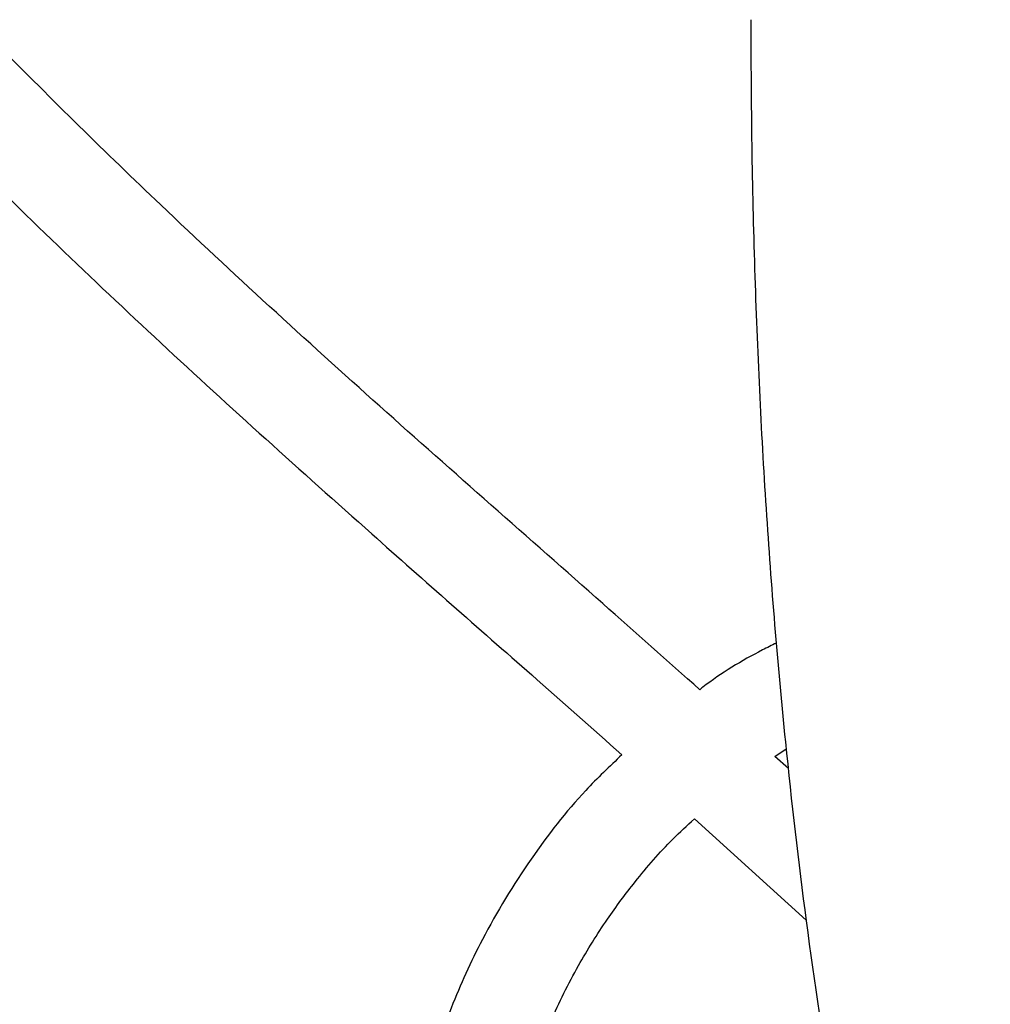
# Model space of a CAD drawing. Header units: inches. Extents: x 0.6 to 33.8, y 0 to 21.7.
# Tile 22 of 210: x 10.502 to 11.128, y 9.052 to 9.687. Entities that reach past the tile are written whole.
import ezdxf

# ---------------------------------------------------------------- set-up
doc = ezdxf.new("R2010")
doc.units = ezdxf.units.IN
doc.header["$MEASUREMENT"] = 0
doc.layers.add('FORMAT', color=7, linetype='Continuous')
doc.styles.add('SLDTEXTSTYLE3', font='TXT', dxfattribs={"width": 0.75})
doc.dimstyles.new('SLDDIMSTYLE0', dxfattribs={"dimtxt": 0.125, "dimasz": 0.13, "dimexe": 0, "dimexo": 0.0625, "dimgap": 0.03125, "dimtad": 0, "dimtih": 1, "dimtoh": 1, "dimdec": 1, "dimlfac": 4, "dimrnd": 1e-09, "dimzin": 12, "dimdsep": 46, "dimtxsty": 'SLDTEXTSTYLE3', "dimsah": 1, "dimcen": 0.09, "dimadec": 0, "dimazin": 3, "dimtfac": 1, "dimtdec": 1, "dimtofl": 0, "dimtmove": 0, "dimatfit": 3, "dimfxl": 1, "dimfrac": 2, "dimtolj": 1, "dimtzin": 12, "dimarcsym": 0})

# ---------------------------------------------------------------- blocks, each defined once
blk = doc.blocks.new('_D_1')
at = {"layer": 'FORMAT'}
for p, q in [((6.14175, 17.34011), (2.54818, 17.34011)), ((2.67318, 17.34011), (2.67318, 11.07473)), ((2.48846, 11.04934), (2.45037, 11.04934)), ((2.45037, 11.04934), (2.45037, 10.85091)), ((2.8579, 11.04934), (2.89599, 11.04934)), ((2.89599, 11.04934), (2.89599, 10.85091)), ((2.45037, 10.85091), (2.48846, 10.85091)), ((2.89599, 10.85091), (2.8579, 10.85091)), ((2.67318, 4.39851), (2.67318, 10.66388)), ((13.15451, 4.39851), (2.54818, 4.39851))]:
    blk.add_line(p, q, dxfattribs=at)
for points in [[(2.67318, 17.34011), (2.65318, 17.21011), (2.69318, 17.21011)], [(2.67318, 4.39851), (2.69318, 4.52851), (2.65318, 4.52851)]]:
    blk.add_solid(points, dxfattribs=at)
at = {"layer": 'FORMAT', "char_height": 0.125, "attachment_point": 1, "style": 'SLDTEXTSTYLE3'}
for s, insert in [('1315', (2.48846, 11.01204)), ('51.8', (2.51155, 10.82502))]:
    blk.add_mtext(s, dxfattribs=dict(at, insert=insert))

msp = doc.modelspace()

# ---------------------------------------------------------------- linework, layer by layer
at = {"color": 7, "linetype": 'Continuous'}
for p, q in [((10.98934, 9.21216), (10.99673, 9.21692)), ((10.9982, 9.2043), (10.98934, 9.21216)), ((10.93747, 9.17181), (11.00957, 9.10652))]:
    msp.add_line(p, q, dxfattribs=at)
for points, knots in [([(10.01582, 10.18341), (10.01934, 10.17772), (10.05404, 10.12175), (10.12086, 10.01688), (10.22239, 9.87289), (10.3364, 9.73578), (10.46046, 9.60467), (10.59279, 9.47799), (10.71771, 9.36557), (10.81761, 9.2779), (10.87135, 9.23033), (10.89075, 9.21316)], [0, 0, 0, 0, 0.015286, 0.150426, 0.285007, 0.418421, 0.557586, 0.696818, 0.836237, 0.940902, 1, 1, 1, 1]), ([(10.94094, 9.25515), (10.92013, 9.27366), (10.85148, 9.33474), (10.73416, 9.43739), (10.60355, 9.55672), (10.48804, 9.66975), (10.38795, 9.7764), (10.29356, 9.88812), (10.20692, 10.00638), (10.15173, 10.08906), (10.12476, 10.13211), (10.12394, 10.13341)], [0, 0, 0, 0, 0.0692652, 0.2285608, 0.3876808, 0.5091688, 0.6304746, 0.7516128, 0.8733052, 0.9961628, 1, 1, 1, 1]), ([(10.97387, 9.68724), (10.97399, 9.66014), (10.97422, 9.60649), (10.97614, 9.52684), (10.9792, 9.44879), (10.9835, 9.37226), (10.98907, 9.29659), (10.99722, 9.20768), (11.00923, 9.10426), (11.02672, 8.98628), (11.04842, 8.86797), (11.07695, 8.73893), (11.1133, 8.60237), (11.1587, 8.45989), (11.20936, 8.32311), (11.26487, 8.191), (11.32483, 8.06235), (11.38365, 7.9462), (11.43986, 7.84114), (11.4924, 7.74639), (11.54678, 7.65073), (11.6027, 7.55364), (11.65979, 7.45471), (11.71729, 7.35408), (11.77437, 7.25187), (11.82638, 7.15532), (11.87283, 7.06505), (11.91363, 6.98165), (11.95196, 6.89833), (11.98762, 6.8148), (12.01728, 6.73873), (12.04259, 6.66732), (12.06478, 6.59809), (12.08658, 6.52016), (12.10338, 6.44724), (12.11551, 6.38158), (12.12381, 6.32532), (12.13011, 6.26624), (12.13395, 6.20436), (12.1347, 6.13966), (12.13213, 6.07209), (12.12693, 6.02631), (12.12428, 6.00293)], [0, 0, 0, 0, 0.0199104, 0.039427, 0.0586047, 0.0774799, 0.09609, 0.1149223, 0.1440897, 0.1743431, 0.2056193, 0.236833, 0.2778082, 0.3181704, 0.3580006, 0.3973995, 0.4363335, 0.4747586, 0.5033346, 0.5317477, 0.56004, 0.5883044, 0.6166065, 0.6450531, 0.6737143, 0.7025959, 0.7256619, 0.748567, 0.7712698, 0.7937259, 0.8161878, 0.8322041, 0.8503492, 0.8705432, 0.8926938, 0.9061951, 0.9202917, 0.9349781, 0.950259, 0.9661542, 0.9827088, 1, 1, 1, 1]), ([(10.99034, 9.28522), (10.98738, 9.28375), (10.97084, 9.27554), (10.95417, 9.26552), (10.94159, 9.25566), (10.94094, 9.25515)], [0, 0, 0, 0, 0.171558, 0.9570597, 1, 1, 1, 1]), ([(10.89075, 9.21316), (10.88282, 9.20565), (10.8612, 9.18516), (10.83056, 9.14534), (10.80168, 9.09811), (10.77949, 9.0494), (10.76354, 9.00088), (10.75242, 8.94815), (10.75095, 8.91146), (10.7502, 8.89264)], [0, 0, 0, 0, 0.09109, 0.24831, 0.417389, 0.552234, 0.694029, 0.843032, 1, 1, 1, 1]), ([(10.8127, 8.89264), (10.81321, 8.90695), (10.8142, 8.9345), (10.82154, 8.97369), (10.83166, 9.00898), (10.84508, 9.0434), (10.86142, 9.076), (10.88005, 9.10596), (10.90039, 9.13321), (10.91908, 9.15499), (10.93279, 9.16752), (10.93747, 9.17181)], [0, 0, 0, 0, 0.136549, 0.262782, 0.379375, 0.486578, 0.614939, 0.726882, 0.822786, 0.939447, 1, 1, 1, 1])]:
    msp.add_open_spline(points, degree=3, knots=knots, dxfattribs=at)

# ---------------------------------------------------------------- dimensions: what is measured, and where the dimension line sits
at = {"layer": 'FORMAT'}
dim = msp.add_linear_dim(base=(2.67318, 17.34011), p1=(13.20451, 4.39851), p2=(6.19175, 17.34011), angle=90, dimstyle='SLDDIMSTYLE0', dxfattribs=at)
dim.commit()
dim.dimension.update_dxf_attribs({"geometry": '_D_1', "text_midpoint": (2.67318, 10.86931), "dimtype": 160})

doc.saveas('drawing.dxf')
